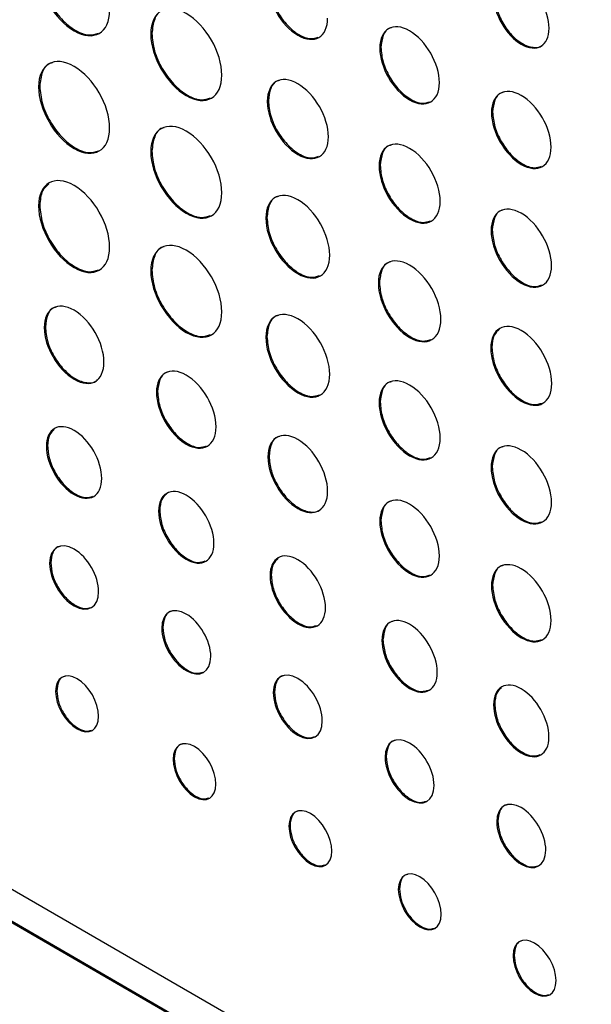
# Model space of a CAD drawing. Header units: millimetres. Extents: x 61 to 414, y 33 to 258.
# Tile 35 of 42: x 353.5 to 362.73, y 193.56 to 209.45. Entities that reach past the tile are written whole.
import ezdxf

# ---------------------------------------------------------------- set-up
doc = ezdxf.new("R2010")
doc.units = ezdxf.units.MM

msp = doc.modelspace()

# ---------------------------------------------------------------- linework, layer by layer
at = {"color": 7, "linetype": 'Continuous', "lineweight": 25}
for p, q in [((355.633, 209.227), (355.615, 209.217)), ((359.333, 209), (359.315, 208.99)), ((353.821, 208.374), (353.803, 208.364)), ((357.516, 208.14), (357.498, 208.13)), ((361.138, 207.958), (361.12, 207.948)), ((355.633, 207.328), (355.615, 207.318)), ((359.322, 207.098), (359.304, 207.087)), ((372.757, 184.218), (333.282, 207.006)), ((333.282, 206.472), (372.757, 183.683)), ((333.3, 206.482), (372.775, 183.693)), ((353.821, 206.452), (353.803, 206.442)), ((357.493, 206.255), (357.475, 206.244)), ((361.132, 206.053), (361.114, 206.042)), ((355.633, 205.406), (355.615, 205.396)), ((359.31, 205.205), (359.292, 205.195)), ((353.913, 204.49), (353.895, 204.48)), ((357.493, 204.333), (357.475, 204.322)), ((361.127, 204.157), (361.109, 204.146)), ((355.725, 203.444), (355.707, 203.434)), ((359.322, 203.277), (359.304, 203.266)), ((353.947, 202.571), (353.929, 202.56)), ((357.527, 202.404), (357.509, 202.393)), ((361.132, 202.232), (361.114, 202.221)), ((355.759, 201.525), (355.741, 201.514)), ((359.333, 201.361), (359.315, 201.351)), ((353.999, 200.684), (353.981, 200.673)), ((357.561, 200.484), (357.543, 200.474)), ((361.138, 200.319), (361.12, 200.309)), ((355.811, 199.638), (355.793, 199.627)), ((359.367, 199.442), (359.349, 199.431)), ((354.096, 198.617), (354.078, 198.606)), ((357.613, 198.597), (357.595, 198.587)), ((361.172, 198.4), (361.154, 198.39)), ((359.419, 197.555), (359.401, 197.544)), ((355.993, 197.522), (355.975, 197.512)), ((357.866, 196.441), (357.848, 196.43)), ((361.224, 196.513), (361.206, 196.502)), ((359.633, 195.42), (359.615, 195.41)), ((361.486, 194.351), (361.468, 194.34))]:
    msp.add_line(p, q, dxfattribs=at)
for points, knots in [([(353.803, 210.263), (353.803, 209.896), (354.06, 209.452), (354.377, 209.269), (354.694, 209.086), (354.951, 209.234), (354.951, 209.6)], [0, 0, 0, 0, 1, 1, 1, 2, 2, 2, 2]), ([(353.821, 210.273), (353.83, 210.18), (353.848, 209.996), (353.98, 209.701), (354.168, 209.445), (354.394, 209.263), (354.613, 209.181), (354.721, 209.217), (354.77, 209.233)], [0, 0, 0, 0, 0.174527, 0.342911, 0.511275, 0.685753, 0.860257, 1, 1, 1, 1]), ([(362.05, 209.311), (362.05, 209.596), (361.849, 209.943), (361.602, 210.086), (361.355, 210.228), (361.155, 210.113), (361.155, 209.827)], [0, 0, 0, 0, 1, 1, 1, 2, 2, 2, 2]), ([(357.509, 210.032), (357.509, 209.725), (357.725, 209.351), (358.257, 209.044), (358.473, 209.168), (358.473, 209.476)], [0, 0, 0, 0, 1, 1, 2, 2, 2, 2]), ([(357.527, 210.043), (357.535, 209.964), (357.549, 209.81), (357.661, 209.562), (357.819, 209.347), (358.008, 209.195), (358.19, 209.126), (358.28, 209.155), (358.319, 209.168)], [0, 0, 0, 0, 0.1754688, 0.3447589, 0.5140409, 0.689485, 0.8649291, 1, 1, 1, 1]), ([(361.155, 209.827), (361.155, 209.542), (361.355, 209.195), (361.602, 209.052), (361.849, 208.91), (362.05, 209.025), (362.05, 209.311)], [2, 2, 2, 2, 3, 3, 3, 4, 4, 4, 4]), ([(361.173, 209.838), (361.179, 209.765), (361.193, 209.622), (361.297, 209.392), (361.443, 209.192), (361.621, 209.048), (361.794, 208.992), (361.913, 209), (361.951, 209.047), (361.957, 209.055)], [0, 0, 0, 0, 0.16373, 0.321785, 0.479824, 0.643484, 0.807359, 0.965493, 1, 1, 1, 1]), ([(356.763, 208.554), (356.763, 208.92), (356.506, 209.365), (356.189, 209.548), (355.872, 209.731), (355.615, 209.583), (355.615, 209.217)], [2, 2, 2, 2, 3, 3, 3, 4, 4, 4, 4]), ([(355.832, 209.605), (355.822, 209.603), (355.749, 209.591), (355.662, 209.468), (355.643, 209.308), (355.633, 209.227)], [0, 0, 0, 0, 0.0769949, 0.530354, 1, 1, 1, 1]), ([(360.279, 208.433), (360.279, 208.741), (360.063, 209.114), (359.797, 209.268), (359.531, 209.422), (359.315, 209.297), (359.315, 208.99)], [2, 2, 2, 2, 3, 3, 3, 4, 4, 4, 4]), ([(359.505, 209.318), (359.495, 209.317), (359.432, 209.307), (359.357, 209.203), (359.341, 209.068), (359.333, 209)], [0, 0, 0, 0, 0.090256, 0.537008, 1, 1, 1, 1]), ([(355.615, 209.217), (355.615, 208.851), (355.872, 208.406), (356.189, 208.223), (356.506, 208.04), (356.763, 208.188), (356.763, 208.554)], [0, 0, 0, 0, 1, 1, 1, 2, 2, 2, 2]), ([(355.633, 209.227), (355.642, 209.134), (355.659, 208.95), (355.792, 208.655), (355.98, 208.399), (356.206, 208.217), (356.425, 208.135), (356.533, 208.171), (356.582, 208.187)], [0, 0, 0, 0, 0.1745372, 0.3429249, 0.5112899, 0.6857739, 0.8602838, 1, 1, 1, 1]), ([(359.315, 208.99), (359.315, 208.682), (359.531, 208.309), (359.797, 208.155), (360.063, 208.001), (360.279, 208.126), (360.279, 208.433)], [0, 0, 0, 0, 1, 1, 1, 2, 2, 2, 2]), ([(359.333, 209), (359.341, 208.922), (359.355, 208.767), (359.467, 208.52), (359.625, 208.304), (359.814, 208.152), (359.996, 208.083), (360.086, 208.112), (360.125, 208.125)], [0, 0, 0, 0, 0.175475, 0.344769, 0.514046, 0.689472, 0.864941, 1, 1, 1, 1]), ([(354.951, 207.701), (354.951, 208.067), (354.694, 208.512), (354.377, 208.695), (354.06, 208.878), (353.803, 208.73), (353.803, 208.364)], [2, 2, 2, 2, 3, 3, 3, 4, 4, 4, 4]), ([(354.02, 208.752), (354.01, 208.75), (353.937, 208.738), (353.85, 208.615), (353.831, 208.455), (353.821, 208.374)], [0, 0, 0, 0, 0.076909, 0.530304, 1, 1, 1, 1]), ([(358.485, 207.56), (358.485, 207.875), (358.264, 208.258), (357.991, 208.415), (357.718, 208.573), (357.498, 208.445), (357.498, 208.13)], [2, 2, 2, 2, 3, 3, 3, 4, 4, 4, 4]), ([(353.803, 208.364), (353.803, 207.997), (354.06, 207.553), (354.377, 207.37), (354.694, 207.187), (354.951, 207.335), (354.951, 207.701)], [0, 0, 0, 0, 1, 1, 1, 2, 2, 2, 2]), ([(353.821, 208.374), (353.83, 208.281), (353.848, 208.097), (353.98, 207.802), (354.168, 207.546), (354.394, 207.364), (354.613, 207.282), (354.721, 207.318), (354.77, 207.334)], [0, 0, 0, 0, 0.174514, 0.342902, 0.511274, 0.685756, 0.860263, 1, 1, 1, 1]), ([(357.691, 208.466), (357.681, 208.465), (357.617, 208.455), (357.54, 208.348), (357.524, 208.21), (357.516, 208.14)], [0, 0, 0, 0, 0.08892, 0.536345, 1, 1, 1, 1]), ([(362.084, 207.391), (362.084, 207.699), (361.868, 208.072), (361.602, 208.226), (361.336, 208.38), (361.12, 208.255), (361.12, 207.948)], [2, 2, 2, 2, 3, 3, 3, 4, 4, 4, 4]), ([(361.31, 208.277), (361.3, 208.275), (361.237, 208.265), (361.162, 208.161), (361.146, 208.027), (361.138, 207.958)], [0, 0, 0, 0, 0.090293, 0.537021, 1, 1, 1, 1]), ([(357.498, 208.13), (357.498, 207.815), (357.718, 207.432), (357.991, 207.275), (358.264, 207.117), (358.485, 207.245), (358.485, 207.56)], [0, 0, 0, 0, 1, 1, 1, 2, 2, 2, 2]), ([(357.516, 208.14), (357.523, 208.06), (357.538, 207.902), (357.652, 207.648), (357.814, 207.427), (358.008, 207.271), (358.195, 207.201), (358.287, 207.231), (358.327, 207.244)], [0, 0, 0, 0, 0.175487, 0.344762, 0.513952, 0.689235, 0.864523, 1, 1, 1, 1]), ([(361.12, 207.948), (361.12, 207.64), (361.336, 207.267), (361.602, 207.113), (361.868, 206.959), (362.084, 207.084), (362.084, 207.391)], [0, 0, 0, 0, 1, 1, 1, 2, 2, 2, 2]), ([(361.138, 207.958), (361.145, 207.88), (361.16, 207.725), (361.271, 207.478), (361.429, 207.262), (361.619, 207.11), (361.801, 207.041), (361.891, 207.071), (361.93, 207.083)], [0, 0, 0, 0, 0.175464, 0.344742, 0.514008, 0.689441, 0.864906, 1, 1, 1, 1]), ([(356.763, 206.655), (356.763, 207.021), (356.506, 207.466), (356.189, 207.649), (355.872, 207.832), (355.615, 207.684), (355.615, 207.318)], [2, 2, 2, 2, 3, 3, 3, 4, 4, 4, 4]), ([(355.832, 207.706), (355.822, 207.704), (355.749, 207.692), (355.662, 207.569), (355.643, 207.409), (355.633, 207.328)], [0, 0, 0, 0, 0.076972, 0.530328, 1, 1, 1, 1]), ([(360.291, 206.518), (360.291, 206.832), (360.07, 207.215), (359.797, 207.372), (359.524, 207.53), (359.304, 207.402), (359.304, 207.087)], [2, 2, 2, 2, 3, 3, 3, 4, 4, 4, 4]), ([(359.497, 207.423), (359.486, 207.422), (359.423, 207.412), (359.346, 207.305), (359.33, 207.168), (359.322, 207.098)], [0, 0, 0, 0, 0.088276, 0.536084, 1, 1, 1, 1]), ([(355.615, 207.318), (355.615, 206.952), (355.872, 206.507), (356.189, 206.324), (356.506, 206.141), (356.763, 206.289), (356.763, 206.655)], [0, 0, 0, 0, 1, 1, 1, 2, 2, 2, 2]), ([(355.633, 207.328), (355.642, 207.235), (355.659, 207.051), (355.792, 206.756), (355.98, 206.5), (356.206, 206.318), (356.425, 206.236), (356.533, 206.272), (356.582, 206.288)], [0, 0, 0, 0, 0.174525, 0.342916, 0.511288, 0.685776, 0.860289, 1, 1, 1, 1]), ([(359.304, 207.087), (359.304, 206.772), (359.524, 206.39), (359.797, 206.233), (360.07, 206.075), (360.291, 206.203), (360.291, 206.518)], [0, 0, 0, 0, 1, 1, 1, 2, 2, 2, 2]), ([(359.322, 207.098), (359.329, 207.017), (359.344, 206.859), (359.458, 206.606), (359.62, 206.385), (359.814, 206.23), (360.001, 206.159), (360.093, 206.189), (360.133, 206.202)], [0, 0, 0, 0, 0.17532, 0.34449, 0.513647, 0.688941, 0.86427, 1, 1, 1, 1]), ([(354.951, 205.779), (354.951, 206.145), (354.694, 206.59), (354.377, 206.773), (354.06, 206.956), (353.803, 206.808), (353.803, 206.442)], [2, 2, 2, 2, 3, 3, 3, 4, 4, 4, 4]), ([(353.968, 206.8), (353.93, 206.766), (353.842, 206.691), (353.829, 206.537), (353.821, 206.452)], [0, 0, 0, 0, 0.44495, 1, 1, 1, 1]), ([(358.507, 205.648), (358.507, 205.977), (358.277, 206.377), (357.991, 206.542), (357.706, 206.707), (357.475, 206.573), (357.475, 206.244)], [2, 2, 2, 2, 3, 3, 3, 4, 4, 4, 4]), ([(353.803, 206.442), (353.803, 206.076), (354.06, 205.631), (354.377, 205.448), (354.694, 205.265), (354.951, 205.413), (354.951, 205.779)], [0, 0, 0, 0, 1, 1, 1, 2, 2, 2, 2]), ([(353.821, 206.452), (353.83, 206.359), (353.848, 206.175), (353.98, 205.88), (354.168, 205.624), (354.394, 205.442), (354.613, 205.36), (354.721, 205.396), (354.77, 205.412)], [0, 0, 0, 0, 0.174514, 0.342902, 0.511274, 0.685756, 0.860263, 1, 1, 1, 1]), ([(357.675, 206.595), (357.664, 206.593), (357.598, 206.583), (357.519, 206.471), (357.501, 206.328), (357.493, 206.255)], [0, 0, 0, 0, 0.084724, 0.534295, 1, 1, 1, 1]), ([(362.09, 205.479), (362.09, 205.79), (361.871, 206.168), (361.602, 206.324), (361.332, 206.479), (361.114, 206.353), (361.114, 206.042)], [2, 2, 2, 2, 3, 3, 3, 4, 4, 4, 4]), ([(361.306, 206.374), (361.295, 206.373), (361.232, 206.363), (361.157, 206.257), (361.14, 206.122), (361.132, 206.053)], [0, 0, 0, 0, 0.089274, 0.536593, 1, 1, 1, 1]), ([(357.475, 206.244), (357.475, 205.915), (357.706, 205.514), (357.991, 205.35), (358.277, 205.185), (358.507, 205.318), (358.507, 205.648)], [0, 0, 0, 0, 1, 1, 1, 2, 2, 2, 2]), ([(357.493, 206.255), (357.501, 206.17), (357.516, 206.005), (357.636, 205.74), (357.805, 205.509), (358.008, 205.346), (358.204, 205.272), (358.301, 205.304), (358.343, 205.318)], [0, 0, 0, 0, 0.175078, 0.344013, 0.512931, 0.687973, 0.863037, 1, 1, 1, 1]), ([(361.114, 206.042), (361.114, 205.731), (361.332, 205.353), (361.602, 205.197), (361.871, 205.042), (362.09, 205.168), (362.09, 205.479)], [0, 0, 0, 0, 1, 1, 1, 2, 2, 2, 2]), ([(361.132, 206.053), (361.14, 205.973), (361.155, 205.817), (361.267, 205.566), (361.427, 205.348), (361.619, 205.194), (361.803, 205.124), (361.894, 205.154), (361.934, 205.167)], [0, 0, 0, 0, 0.175394, 0.3446294, 0.5138501, 0.6892109, 0.8646021, 1, 1, 1, 1]), ([(356.763, 204.733), (356.763, 205.099), (356.506, 205.544), (356.189, 205.727), (355.872, 205.91), (355.615, 205.762), (355.615, 205.396)], [2, 2, 2, 2, 3, 3, 3, 4, 4, 4, 4]), ([(355.832, 205.784), (355.822, 205.782), (355.749, 205.77), (355.662, 205.647), (355.643, 205.487), (355.633, 205.406)], [0, 0, 0, 0, 0.076936, 0.530317, 1, 1, 1, 1]), ([(360.302, 204.612), (360.302, 204.934), (360.076, 205.325), (359.797, 205.486), (359.518, 205.647), (359.292, 205.517), (359.292, 205.195)], [2, 2, 2, 2, 3, 3, 3, 4, 4, 4, 4]), ([(359.489, 205.538), (359.478, 205.537), (359.413, 205.527), (359.335, 205.417), (359.319, 205.277), (359.31, 205.205)], [0, 0, 0, 0, 0.086528, 0.535201, 1, 1, 1, 1]), ([(355.615, 205.396), (355.615, 205.03), (355.872, 204.585), (356.189, 204.402), (356.506, 204.219), (356.763, 204.367), (356.763, 204.733)], [0, 0, 0, 0, 1, 1, 1, 2, 2, 2, 2]), ([(355.633, 205.406), (355.642, 205.313), (355.659, 205.129), (355.792, 204.834), (355.98, 204.578), (356.206, 204.397), (356.425, 204.314), (356.533, 204.35), (356.582, 204.366)], [0, 0, 0, 0, 0.174525, 0.342916, 0.511288, 0.685776, 0.860289, 1, 1, 1, 1]), ([(359.292, 205.195), (359.292, 204.873), (359.518, 204.481), (359.797, 204.32), (360.076, 204.159), (360.302, 204.29), (360.302, 204.612)], [0, 0, 0, 0, 1, 1, 1, 2, 2, 2, 2]), ([(359.31, 205.205), (359.318, 205.123), (359.333, 204.962), (359.45, 204.702), (359.615, 204.476), (359.814, 204.317), (360.005, 204.244), (360.1, 204.275), (360.141, 204.289)], [0, 0, 0, 0, 0.175219, 0.344274, 0.513302, 0.688461, 0.863655, 1, 1, 1, 1]), ([(354.859, 203.923), (354.859, 204.231), (354.643, 204.604), (354.377, 204.758), (354.11, 204.912), (353.895, 204.787), (353.895, 204.48)], [2, 2, 2, 2, 3, 3, 3, 4, 4, 4, 4]), ([(354.085, 204.808), (354.074, 204.807), (354.012, 204.797), (353.937, 204.693), (353.921, 204.558), (353.913, 204.49)], [0, 0, 0, 0, 0.090472, 0.537113, 1, 1, 1, 1]), ([(358.507, 203.726), (358.507, 204.055), (358.277, 204.456), (357.991, 204.62), (357.706, 204.785), (357.475, 204.652), (357.475, 204.322)], [2, 2, 2, 2, 3, 3, 3, 4, 4, 4, 4]), ([(357.675, 204.673), (357.664, 204.671), (357.598, 204.661), (357.519, 204.55), (357.501, 204.406), (357.493, 204.333)], [0, 0, 0, 0, 0.08475, 0.534292, 1, 1, 1, 1]), ([(362.095, 203.577), (362.095, 203.891), (361.875, 204.274), (361.602, 204.431), (361.329, 204.589), (361.109, 204.461), (361.109, 204.146)], [2, 2, 2, 2, 3, 3, 3, 4, 4, 4, 4]), ([(353.895, 204.48), (353.895, 204.172), (354.11, 203.799), (354.377, 203.645), (354.643, 203.491), (354.859, 203.616), (354.859, 203.923)], [0, 0, 0, 0, 1, 1, 1, 2, 2, 2, 2]), ([(353.913, 204.49), (353.92, 204.411), (353.935, 204.257), (354.046, 204.01), (354.204, 203.795), (354.396, 203.639), (354.582, 203.579), (354.71, 203.587), (354.75, 203.637), (354.756, 203.645)], [0, 0, 0, 0, 0.164182, 0.32261, 0.48106, 0.645311, 0.809557, 0.968008, 1, 1, 1, 1]), ([(361.25, 204.453), (361.218, 204.425), (361.144, 204.361), (361.133, 204.23), (361.127, 204.157)], [0, 0, 0, 0, 0.436606, 1, 1, 1, 1]), ([(357.475, 204.322), (357.475, 203.993), (357.706, 203.593), (357.991, 203.428), (358.277, 203.263), (358.507, 203.397), (358.507, 203.726)], [0, 0, 0, 0, 1, 1, 1, 2, 2, 2, 2]), ([(357.493, 204.333), (357.501, 204.249), (357.516, 204.083), (357.636, 203.818), (357.805, 203.587), (358.008, 203.424), (358.204, 203.35), (358.301, 203.382), (358.343, 203.396)], [0, 0, 0, 0, 0.175074, 0.343998, 0.512909, 0.687951, 0.863016, 1, 1, 1, 1]), ([(361.109, 204.146), (361.109, 203.832), (361.329, 203.449), (361.602, 203.292), (361.875, 203.134), (362.095, 203.262), (362.095, 203.577)], [0, 0, 0, 0, 1, 1, 1, 2, 2, 2, 2]), ([(361.127, 204.157), (361.134, 204.076), (361.149, 203.919), (361.263, 203.665), (361.425, 203.444), (361.619, 203.289), (361.805, 203.218), (361.898, 203.248), (361.938, 203.261)], [0, 0, 0, 0, 0.1753447, 0.3445194, 0.5136716, 0.6889594, 0.8642891, 1, 1, 1, 1]), ([(356.67, 202.877), (356.67, 203.185), (356.455, 203.558), (356.189, 203.712), (355.922, 203.866), (355.707, 203.741), (355.707, 203.434)], [2, 2, 2, 2, 3, 3, 3, 4, 4, 4, 4]), ([(355.897, 203.762), (355.886, 203.761), (355.824, 203.751), (355.749, 203.647), (355.733, 203.512), (355.725, 203.444)], [0, 0, 0, 0, 0.090435, 0.5371, 1, 1, 1, 1]), ([(360.291, 202.697), (360.291, 203.011), (360.07, 203.394), (359.797, 203.551), (359.524, 203.709), (359.304, 203.581), (359.304, 203.266)], [2, 2, 2, 2, 3, 3, 3, 4, 4, 4, 4]), ([(359.497, 203.602), (359.487, 203.601), (359.423, 203.591), (359.346, 203.484), (359.33, 203.347), (359.322, 203.277)], [0, 0, 0, 0, 0.088342, 0.536125, 1, 1, 1, 1]), ([(355.707, 203.434), (355.707, 203.126), (355.922, 202.753), (356.189, 202.599), (356.455, 202.445), (356.67, 202.57), (356.67, 202.877)], [0, 0, 0, 0, 1, 1, 1, 2, 2, 2, 2]), ([(355.725, 203.444), (355.732, 203.366), (355.747, 203.211), (355.858, 202.964), (356.016, 202.748), (356.206, 202.596), (356.388, 202.527), (356.477, 202.557), (356.516, 202.569)], [0, 0, 0, 0, 0.1754085, 0.3446739, 0.5139595, 0.6894228, 0.8648997, 1, 1, 1, 1]), ([(359.304, 203.266), (359.304, 202.952), (359.524, 202.569), (359.797, 202.412), (360.07, 202.254), (360.291, 202.382), (360.291, 202.697)], [0, 0, 0, 0, 1, 1, 1, 2, 2, 2, 2]), ([(359.322, 203.277), (359.329, 203.196), (359.344, 203.039), (359.458, 202.785), (359.62, 202.564), (359.814, 202.409), (360.001, 202.338), (360.093, 202.368), (360.133, 202.381)], [0, 0, 0, 0, 0.175325, 0.3444936, 0.5136477, 0.6889399, 0.8642682, 1, 1, 1, 1]), ([(354.824, 202.044), (354.824, 202.329), (354.624, 202.676), (354.377, 202.819), (354.13, 202.961), (353.929, 202.846), (353.929, 202.56)], [2, 2, 2, 2, 3, 3, 3, 4, 4, 4, 4]), ([(354.057, 202.837), (354.029, 202.812), (353.963, 202.755), (353.953, 202.638), (353.947, 202.571)], [0, 0, 0, 0, 0.4304263, 1, 1, 1, 1]), ([(358.473, 201.837), (358.473, 202.144), (358.257, 202.518), (357.991, 202.672), (357.724, 202.825), (357.509, 202.701), (357.509, 202.393)], [2, 2, 2, 2, 3, 3, 3, 4, 4, 4, 4]), ([(357.699, 202.722), (357.688, 202.72), (357.626, 202.711), (357.551, 202.606), (357.535, 202.472), (357.527, 202.404)], [0, 0, 0, 0, 0.09041, 0.53709, 1, 1, 1, 1]), ([(362.09, 201.658), (362.09, 201.969), (361.871, 202.347), (361.602, 202.503), (361.332, 202.658), (361.114, 202.532), (361.114, 202.221)], [2, 2, 2, 2, 3, 3, 3, 4, 4, 4, 4]), ([(353.929, 202.56), (353.929, 202.275), (354.13, 201.928), (354.377, 201.785), (354.624, 201.643), (354.824, 201.758), (354.824, 202.044)], [0, 0, 0, 0, 1, 1, 1, 2, 2, 2, 2]), ([(353.947, 202.571), (353.954, 202.498), (353.968, 202.355), (354.071, 202.125), (354.218, 201.925), (354.394, 201.783), (354.562, 201.719), (354.645, 201.746), (354.68, 201.758)], [0, 0, 0, 0, 0.175905, 0.345708, 0.515494, 0.691338, 0.867148, 1, 1, 1, 1]), ([(361.306, 202.554), (361.295, 202.552), (361.232, 202.542), (361.157, 202.437), (361.14, 202.301), (361.132, 202.232)], [0, 0, 0, 0, 0.089341, 0.536635, 1, 1, 1, 1]), ([(357.509, 202.393), (357.509, 202.086), (357.724, 201.712), (357.991, 201.559), (358.257, 201.405), (358.473, 201.529), (358.473, 201.837)], [0, 0, 0, 0, 1, 1, 1, 2, 2, 2, 2]), ([(357.527, 202.404), (357.534, 202.325), (357.549, 202.171), (357.66, 201.923), (357.818, 201.709), (358.01, 201.553), (358.196, 201.493), (358.324, 201.501), (358.364, 201.551), (358.37, 201.559)], [0, 0, 0, 0, 0.164181, 0.322613, 0.481069, 0.645317, 0.809565, 0.968013, 1, 1, 1, 1]), ([(361.114, 202.221), (361.114, 201.91), (361.332, 201.532), (361.602, 201.376), (361.871, 201.221), (362.09, 201.347), (362.09, 201.658)], [0, 0, 0, 0, 1, 1, 1, 2, 2, 2, 2]), ([(361.132, 202.232), (361.14, 202.152), (361.155, 201.996), (361.267, 201.745), (361.427, 201.527), (361.619, 201.374), (361.803, 201.303), (361.894, 201.333), (361.934, 201.346)], [0, 0, 0, 0, 0.175394, 0.344629, 0.51385, 0.689211, 0.864602, 1, 1, 1, 1]), ([(356.636, 200.998), (356.636, 201.283), (356.436, 201.63), (356.189, 201.773), (355.942, 201.915), (355.741, 201.8), (355.741, 201.514)], [2, 2, 2, 2, 3, 3, 3, 4, 4, 4, 4]), ([(355.869, 201.791), (355.841, 201.766), (355.775, 201.709), (355.765, 201.592), (355.759, 201.525)], [0, 0, 0, 0, 0.430444, 1, 1, 1, 1]), ([(360.279, 200.794), (360.279, 201.102), (360.063, 201.475), (359.797, 201.629), (359.53, 201.783), (359.315, 201.658), (359.315, 201.351)], [2, 2, 2, 2, 3, 3, 3, 4, 4, 4, 4]), ([(359.505, 201.68), (359.494, 201.678), (359.432, 201.668), (359.357, 201.564), (359.341, 201.429), (359.333, 201.361)], [0, 0, 0, 0, 0.090472, 0.537113, 1, 1, 1, 1]), ([(355.741, 201.514), (355.741, 201.229), (355.942, 200.882), (356.189, 200.739), (356.436, 200.597), (356.636, 200.712), (356.636, 200.998)], [0, 0, 0, 0, 1, 1, 1, 2, 2, 2, 2]), ([(355.759, 201.525), (355.766, 201.452), (355.78, 201.309), (355.883, 201.079), (356.03, 200.879), (356.206, 200.737), (356.374, 200.673), (356.456, 200.7), (356.492, 200.712)], [0, 0, 0, 0, 0.175913, 0.345722, 0.515505, 0.691323, 0.867148, 1, 1, 1, 1]), ([(359.333, 201.361), (359.34, 201.283), (359.355, 201.128), (359.466, 200.881), (359.624, 200.665), (359.814, 200.513), (359.996, 200.444), (360.086, 200.474), (360.125, 200.486)], [0, 0, 0, 0, 0.1754088, 0.3446698, 0.5139552, 0.689438, 0.8648961, 1, 1, 1, 1]), ([(359.315, 201.351), (359.315, 201.043), (359.53, 200.67), (359.797, 200.516), (360.063, 200.362), (360.279, 200.487), (360.279, 200.794)], [0, 0, 0, 0, 1, 1, 1, 2, 2, 2, 2]), ([(354.773, 200.216), (354.773, 200.468), (354.596, 200.776), (354.377, 200.902), (354.158, 201.028), (353.981, 200.925), (353.981, 200.673)], [0, 0, 0, 0, 1, 1, 1, 2, 2, 2, 2]), ([(354.146, 200.946), (354.135, 200.944), (354.082, 200.937), (354.019, 200.85), (354.006, 200.74), (353.999, 200.684)], [0, 0, 0, 0, 0.107942, 0.546251, 1, 1, 1, 1]), ([(358.438, 199.957), (358.438, 200.243), (358.238, 200.59), (357.991, 200.732), (357.744, 200.875), (357.543, 200.759), (357.543, 200.474)], [2, 2, 2, 2, 3, 3, 3, 4, 4, 4, 4]), ([(357.672, 200.75), (357.643, 200.726), (357.577, 200.668), (357.567, 200.551), (357.561, 200.484)], [0, 0, 0, 0, 0.430434, 1, 1, 1, 1]), ([(362.084, 199.752), (362.084, 200.06), (361.868, 200.433), (361.602, 200.587), (361.335, 200.741), (361.12, 200.616), (361.12, 200.309)], [2, 2, 2, 2, 3, 3, 3, 4, 4, 4, 4]), ([(353.981, 200.673), (353.981, 200.421), (354.158, 200.114), (354.377, 199.988), (354.596, 199.861), (354.773, 199.964), (354.773, 200.216)], [2, 2, 2, 2, 3, 3, 3, 4, 4, 4, 4]), ([(353.999, 200.684), (354.005, 200.619), (354.017, 200.492), (354.109, 200.289), (354.239, 200.112), (354.394, 199.987), (354.541, 199.931), (354.613, 199.954), (354.644, 199.964)], [0, 0, 0, 0, 0.176728, 0.347341, 0.517976, 0.694755, 0.871382, 1, 1, 1, 1]), ([(361.31, 200.638), (361.299, 200.636), (361.237, 200.626), (361.162, 200.522), (361.146, 200.388), (361.138, 200.319)], [0, 0, 0, 0, 0.090398, 0.537085, 1, 1, 1, 1]), ([(357.543, 200.474), (357.543, 200.189), (357.744, 199.842), (357.991, 199.699), (358.238, 199.556), (358.438, 199.672), (358.438, 199.957)], [0, 0, 0, 0, 1, 1, 1, 2, 2, 2, 2]), ([(357.561, 200.484), (357.568, 200.412), (357.582, 200.268), (357.685, 200.038), (357.832, 199.838), (358.008, 199.697), (358.176, 199.633), (358.259, 199.66), (358.294, 199.672)], [0, 0, 0, 0, 0.1759073, 0.3457111, 0.515496, 0.691333, 0.8671521, 1, 1, 1, 1]), ([(361.12, 200.309), (361.12, 200.001), (361.335, 199.628), (361.602, 199.474), (361.868, 199.32), (362.084, 199.445), (362.084, 199.752)], [0, 0, 0, 0, 1, 1, 1, 2, 2, 2, 2]), ([(361.138, 200.319), (361.145, 200.241), (361.16, 200.086), (361.271, 199.839), (361.429, 199.623), (361.619, 199.471), (361.801, 199.402), (361.89, 199.432), (361.93, 199.444)], [0, 0, 0, 0, 0.175405, 0.3446696, 0.5139625, 0.689447, 0.8649, 1, 1, 1, 1]), ([(356.585, 199.17), (356.585, 199.422), (356.407, 199.73), (356.189, 199.856), (355.97, 199.982), (355.793, 199.88), (355.793, 199.627)], [0, 0, 0, 0, 1, 1, 1, 2, 2, 2, 2]), ([(355.958, 199.9), (355.947, 199.899), (355.894, 199.891), (355.831, 199.804), (355.818, 199.694), (355.811, 199.638)], [0, 0, 0, 0, 0.107914, 0.546239, 1, 1, 1, 1]), ([(360.244, 198.915), (360.244, 199.2), (360.044, 199.547), (359.797, 199.69), (359.55, 199.832), (359.349, 199.717), (359.349, 199.431)], [2, 2, 2, 2, 3, 3, 3, 4, 4, 4, 4]), ([(355.793, 199.627), (355.793, 199.375), (355.97, 199.068), (356.189, 198.942), (356.407, 198.815), (356.585, 198.918), (356.585, 199.17)], [2, 2, 2, 2, 3, 3, 3, 4, 4, 4, 4]), ([(355.811, 199.638), (355.817, 199.573), (355.829, 199.446), (355.921, 199.243), (356.05, 199.066), (356.206, 198.941), (356.353, 198.885), (356.425, 198.908), (356.456, 198.918)], [0, 0, 0, 0, 0.17673, 0.347347, 0.517992, 0.694793, 0.871402, 1, 1, 1, 1]), ([(359.529, 199.738), (359.519, 199.736), (359.46, 199.727), (359.39, 199.63), (359.375, 199.505), (359.367, 199.442)], [0, 0, 0, 0, 0.096467, 0.540343, 1, 1, 1, 1]), ([(359.349, 199.431), (359.349, 199.146), (359.55, 198.799), (359.797, 198.656), (360.044, 198.514), (360.244, 198.629), (360.244, 198.915)], [0, 0, 0, 0, 1, 1, 1, 2, 2, 2, 2]), ([(359.367, 199.442), (359.374, 199.369), (359.388, 199.226), (359.491, 198.996), (359.638, 198.796), (359.814, 198.655), (359.982, 198.59), (360.065, 198.618), (360.1, 198.629)], [0, 0, 0, 0, 0.175919, 0.345727, 0.515514, 0.691365, 0.86717, 1, 1, 1, 1]), ([(354.773, 198.205), (354.773, 198.429), (354.617, 198.7), (354.426, 198.81), (354.234, 198.921), (354.078, 198.83), (354.078, 198.606)], [0, 0, 0, 0, 1, 1, 1, 2, 2, 2, 2]), ([(354.23, 198.85), (354.219, 198.849), (354.17, 198.842), (354.113, 198.764), (354.102, 198.666), (354.096, 198.617)], [0, 0, 0, 0, 0.123709, 0.55365, 1, 1, 1, 1]), ([(358.387, 198.13), (358.387, 198.382), (358.21, 198.689), (357.991, 198.815), (357.772, 198.942), (357.595, 198.839), (357.595, 198.587)], [0, 0, 0, 0, 1, 1, 1, 2, 2, 2, 2]), ([(357.76, 198.86), (357.749, 198.858), (357.696, 198.85), (357.633, 198.764), (357.62, 198.653), (357.613, 198.597)], [0, 0, 0, 0, 0.107899, 0.546233, 1, 1, 1, 1]), ([(362.049, 197.873), (362.049, 198.158), (361.849, 198.505), (361.602, 198.648), (361.355, 198.791), (361.154, 198.675), (361.154, 198.39)], [2, 2, 2, 2, 3, 3, 3, 4, 4, 4, 4]), ([(361.282, 198.666), (361.254, 198.641), (361.188, 198.584), (361.178, 198.467), (361.172, 198.4)], [0, 0, 0, 0, 0.43042, 1, 1, 1, 1]), ([(354.078, 198.606), (354.078, 198.383), (354.234, 198.112), (354.426, 198.002), (354.617, 197.891), (354.773, 197.982), (354.773, 198.205)], [2, 2, 2, 2, 3, 3, 3, 4, 4, 4, 4]), ([(354.096, 198.617), (354.102, 198.56), (354.112, 198.448), (354.192, 198.269), (354.306, 198.113), (354.443, 198.003), (354.57, 197.954), (354.632, 197.974), (354.657, 197.982)], [0, 0, 0, 0, 0.178834, 0.35116, 0.522988, 0.700445, 0.877897, 1, 1, 1, 1]), ([(357.595, 198.587), (357.595, 198.334), (357.772, 198.027), (357.991, 197.901), (358.21, 197.775), (358.387, 197.877), (358.387, 198.13)], [2, 2, 2, 2, 3, 3, 3, 4, 4, 4, 4]), ([(357.613, 198.597), (357.619, 198.533), (357.631, 198.406), (357.723, 198.203), (357.853, 198.026), (358.008, 197.901), (358.155, 197.844), (358.228, 197.868), (358.258, 197.878)], [0, 0, 0, 0, 0.176709, 0.347307, 0.517937, 0.694727, 0.871344, 1, 1, 1, 1]), ([(361.154, 198.39), (361.154, 198.104), (361.355, 197.757), (361.602, 197.614), (361.849, 197.472), (362.049, 197.587), (362.049, 197.873)], [0, 0, 0, 0, 1, 1, 1, 2, 2, 2, 2]), ([(361.172, 198.4), (361.179, 198.327), (361.193, 198.184), (361.296, 197.954), (361.443, 197.754), (361.619, 197.613), (361.787, 197.548), (361.869, 197.576), (361.905, 197.587)], [0, 0, 0, 0, 0.175916, 0.34573, 0.515527, 0.691374, 0.867174, 1, 1, 1, 1]), ([(360.193, 197.087), (360.193, 197.34), (360.016, 197.647), (359.797, 197.773), (359.578, 197.899), (359.401, 197.797), (359.401, 197.544)], [0, 0, 0, 0, 1, 1, 1, 2, 2, 2, 2]), ([(356.669, 197.111), (356.669, 197.334), (356.514, 197.605), (356.13, 197.826), (355.975, 197.735), (355.975, 197.512)], [0, 0, 0, 0, 1, 1, 2, 2, 2, 2]), ([(356.126, 197.756), (356.115, 197.754), (356.067, 197.747), (356.01, 197.67), (355.998, 197.572), (355.993, 197.522)], [0, 0, 0, 0, 0.123693, 0.553642, 1, 1, 1, 1]), ([(359.566, 197.817), (359.555, 197.816), (359.502, 197.808), (359.439, 197.721), (359.426, 197.611), (359.419, 197.555)], [0, 0, 0, 0, 0.107899, 0.546233, 1, 1, 1, 1]), ([(359.401, 197.544), (359.401, 197.292), (359.578, 196.985), (359.797, 196.859), (360.016, 196.733), (360.193, 196.835), (360.193, 197.087)], [2, 2, 2, 2, 3, 3, 3, 4, 4, 4, 4]), ([(359.419, 197.555), (359.425, 197.49), (359.437, 197.363), (359.529, 197.16), (359.659, 196.983), (359.814, 196.858), (359.961, 196.802), (360.034, 196.825), (360.064, 196.835)], [0, 0, 0, 0, 0.1767197, 0.3473281, 0.517968, 0.6947693, 0.8713879, 1, 1, 1, 1]), ([(355.975, 197.512), (355.975, 197.288), (356.13, 197.018), (356.514, 196.797), (356.669, 196.888), (356.669, 197.111)], [2, 2, 2, 2, 3, 3, 4, 4, 4, 4]), ([(355.993, 197.522), (355.998, 197.465), (356.008, 197.353), (356.089, 197.174), (356.203, 197.018), (356.339, 196.908), (356.467, 196.859), (356.528, 196.879), (356.553, 196.888)], [0, 0, 0, 0, 0.178835, 0.351162, 0.523001, 0.70049, 0.87792, 1, 1, 1, 1]), ([(361.998, 196.045), (361.998, 196.298), (361.82, 196.605), (361.602, 196.731), (361.383, 196.857), (361.206, 196.755), (361.206, 196.502)], [0, 0, 0, 0, 1, 1, 1, 2, 2, 2, 2]), ([(361.371, 196.775), (361.36, 196.774), (361.307, 196.766), (361.244, 196.679), (361.231, 196.569), (361.224, 196.513)], [0, 0, 0, 0, 0.107914, 0.546239, 1, 1, 1, 1]), ([(358.542, 196.029), (358.542, 196.253), (358.387, 196.523), (358.195, 196.634), (358.004, 196.745), (357.848, 196.654), (357.848, 196.43)], [0, 0, 0, 0, 1, 1, 1, 2, 2, 2, 2]), ([(357.999, 196.674), (357.988, 196.673), (357.94, 196.666), (357.883, 196.588), (357.871, 196.49), (357.866, 196.441)], [0, 0, 0, 0, 0.123709, 0.55365, 1, 1, 1, 1]), ([(357.848, 196.43), (357.848, 196.207), (358.004, 195.936), (358.195, 195.826), (358.387, 195.715), (358.542, 195.806), (358.542, 196.029)], [2, 2, 2, 2, 3, 3, 3, 4, 4, 4, 4]), ([(357.866, 196.441), (357.871, 196.384), (357.882, 196.272), (357.962, 196.093), (358.076, 195.937), (358.212, 195.827), (358.34, 195.778), (358.401, 195.798), (358.427, 195.806)], [0, 0, 0, 0, 0.178834, 0.35116, 0.522988, 0.700444, 0.877905, 1, 1, 1, 1]), ([(361.206, 196.502), (361.206, 196.25), (361.383, 195.943), (361.602, 195.817), (361.82, 195.691), (361.998, 195.793), (361.998, 196.045)], [2, 2, 2, 2, 3, 3, 3, 4, 4, 4, 4]), ([(361.224, 196.513), (361.23, 196.448), (361.242, 196.322), (361.334, 196.118), (361.463, 195.941), (361.619, 195.816), (361.766, 195.76), (361.838, 195.783), (361.869, 195.793)], [0, 0, 0, 0, 0.1767187, 0.3473252, 0.5179599, 0.6947502, 0.871378, 1, 1, 1, 1]), ([(360.309, 195.009), (360.309, 195.233), (360.154, 195.503), (359.962, 195.614), (359.771, 195.724), (359.615, 195.634), (359.615, 195.41)], [0, 0, 0, 0, 1, 1, 1, 2, 2, 2, 2]), ([(359.767, 195.654), (359.756, 195.653), (359.707, 195.645), (359.65, 195.568), (359.639, 195.47), (359.633, 195.42)], [0, 0, 0, 0, 0.123741, 0.553662, 1, 1, 1, 1]), ([(359.615, 195.41), (359.615, 195.187), (359.771, 194.916), (359.962, 194.806), (360.154, 194.695), (360.309, 194.786), (360.309, 195.009)], [2, 2, 2, 2, 3, 3, 3, 4, 4, 4, 4]), ([(359.633, 195.42), (359.638, 195.364), (359.649, 195.252), (359.729, 195.072), (359.843, 194.916), (359.979, 194.807), (360.107, 194.758), (360.169, 194.778), (360.194, 194.786)], [0, 0, 0, 0, 0.178831, 0.351152, 0.522973, 0.700424, 0.877886, 1, 1, 1, 1]), ([(362.163, 193.939), (362.163, 194.163), (362.007, 194.433), (361.624, 194.655), (361.468, 194.564), (361.468, 194.34)], [0, 0, 0, 0, 1, 1, 2, 2, 2, 2]), ([(361.62, 194.584), (361.609, 194.583), (361.56, 194.575), (361.503, 194.498), (361.492, 194.4), (361.486, 194.351)], [0, 0, 0, 0, 0.123693, 0.553642, 1, 1, 1, 1]), ([(361.468, 194.34), (361.468, 194.117), (361.624, 193.846), (362.007, 193.625), (362.163, 193.716), (362.163, 193.939)], [2, 2, 2, 2, 3, 3, 4, 4, 4, 4]), ([(361.486, 194.351), (361.492, 194.294), (361.502, 194.182), (361.582, 194.002), (361.696, 193.846), (361.833, 193.737), (361.96, 193.688), (362.022, 193.708), (362.047, 193.716)], [0, 0, 0, 0, 0.178835, 0.351162, 0.523001, 0.70049, 0.87792, 1, 1, 1, 1])]:
    msp.add_open_spline(points, degree=3, knots=knots, dxfattribs=at)

doc.saveas('drawing.dxf')
